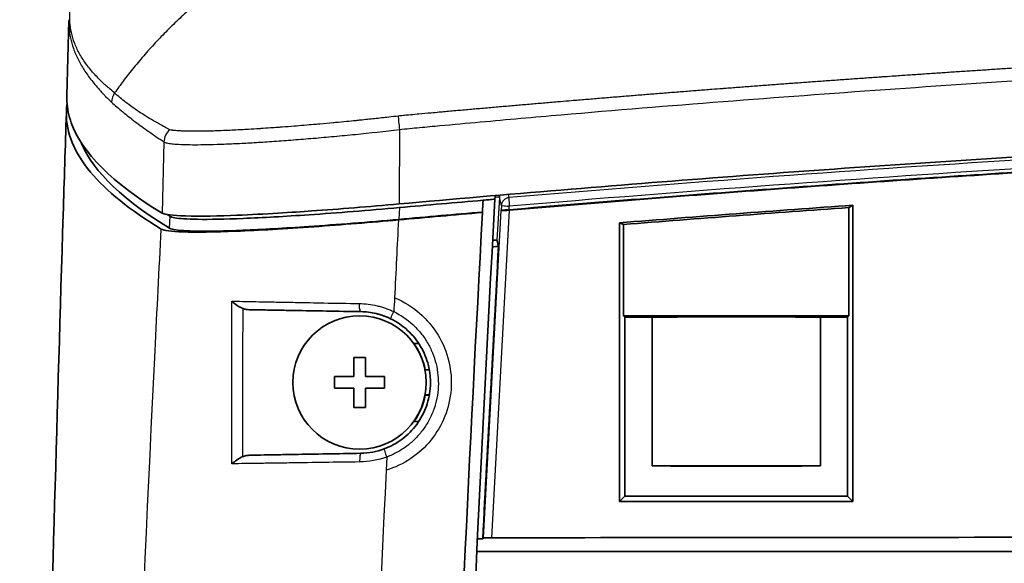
# Model space of a CAD drawing. Header units: millimetres. Extents: x 437 to 2596, y 423 to 1674.
# Tile 89 of 97: x 2300 to 2359, y 1610 to 1643. Entities that reach past the tile are written whole.
import ezdxf

# ---------------------------------------------------------------- set-up
doc = ezdxf.new("R2010")
doc.units = ezdxf.units.MM
doc.header["$LTSCALE"] = 5
doc.layers.add('0_CWD_4', color=7, linetype='Continuous', lineweight=25)
doc.layers.add('0_CWD_Line_035', color=7, linetype='Continuous', lineweight=35)

msp = doc.modelspace()

# ---------------------------------------------------------------- linework, layer by layer
at = {"layer": '0_CWD_4'}
for p, q in [((2323.033, 1636.338), (2323.01, 1631.876)), ((2308.905, 1635.601), (2308.793, 1631.327)), ((2329.025, 1632.286), (2328.884, 1629.696)), ((2329.148, 1631.789), (2329.025, 1632.286)), ((2329.557, 1632.448), (2329.604, 1632.26)), ((2323.04, 1631.658), (2323.003, 1630.952)), ((2328.078, 1611.838), (2329.14, 1631.487)), ((2329.618, 1631.5), (2328.556, 1611.848)), ((2329.148, 1631.789), (2329.133, 1631.516)), ((2329.611, 1631.529), (2329.622, 1631.742)), ((2309.245, 1630.421), (2309.282, 1631.128)), ((2323.081, 1626.091), (2323.081, 1626.091)), ((2323.011, 1624.694), (2323.011, 1624.693)), ((2322.267, 1616.691), (2322.23, 1615.899))]:
    msp.add_line(p, q, dxfattribs=at)
for centre, major_axis, ratio, start_param, end_param in [((2530.066, -4432.977), (106.361, -6069.527), 0.480805, 3.162973, 3.173856), ((2329.524, 1632.259), (-0.485, -0.12), 0.998222, 5.745531, 5.985976), ((2329.647, 1631.762), (-0.485, -0.12), 0.998222, 4.557696, 5.986137), ((2329.647, 1631.762), (-0.042, 0.498), 0.053141, 0.059217, 1.607631), ((2329.647, 1631.762), (-0.042, 0.498), 0.053141, 0.057393, 0.05857), ((2329.647, 1631.762), (-0.499, 0.027), 0.043926, 0.018541, 0.894721), ((2329.647, 1631.762), (-0.499, 0.027), 0.043926, 0.894721, 1.523044)]:
    msp.add_ellipse(centre, major_axis=major_axis, ratio=ratio, start_param=start_param, end_param=end_param, dxfattribs=at)
for points, knots in [([(2321.831, 1649.796), (2321.743, 1649.771), (2321.323, 1649.647), (2320.577, 1649.413), (2319.601, 1649.066), (2318.635, 1648.684), (2317.681, 1648.267), (2316.745, 1647.818), (2315.825, 1647.337), (2314.923, 1646.823), (2314.041, 1646.278), (2313.176, 1645.7), (2312.33, 1645.092), (2311.511, 1644.457), (2310.714, 1643.793), (2309.941, 1643.102), (2309.186, 1642.377), (2308.468, 1641.637), (2307.771, 1640.866), (2307.099, 1640.067), (2306.495, 1639.295), (2306.115, 1638.775), (2305.944, 1638.534)], [0, 0, 0, 0, 0.013665, 0.065988, 0.11831, 0.170633, 0.222956, 0.275279, 0.327601, 0.379924, 0.432247, 0.484569, 0.536892, 0.589215, 0.641538, 0.69386, 0.746183, 0.798506, 0.850828, 0.903151, 0.955474, 1, 1, 1, 1]), ([(2305.944, 1638.534), (2305.828, 1638.638), (2305.653, 1638.788), (2305.424, 1638.977), (2305.208, 1639.171), (2304.957, 1639.418), (2304.588, 1639.813), (2304.189, 1640.311), (2303.809, 1640.917), (2303.526, 1641.531), (2303.338, 1642.151), (2303.245, 1642.782), (2303.246, 1643.619), (2303.361, 1644.318), (2303.5, 1644.804), (2303.516, 1644.861)], [0, 0, 0, 0, 0.03125, 0.046875, 0.0625, 0.09375, 0.125, 0.1875, 0.25, 0.3125, 0.375, 0.4375, 0.5, 0.625, 0.6413696, 0.6413696, 0.6413696, 0.6413696]), ([(2303.202, 1642.93), (2303.198, 1642.784), (2303.203, 1642.423), (2303.281, 1641.843), (2303.461, 1641.202), (2303.733, 1640.56), (2304.098, 1639.92), (2304.478, 1639.385), (2304.829, 1638.956), (2305.067, 1638.687), (2305.269, 1638.47), (2305.479, 1638.251), (2305.645, 1638.09), (2305.759, 1637.984)], [0.4197057, 0.4197057, 0.4197057, 0.4197057, 0.471307, 0.5468346, 0.6223621, 0.6978897, 0.7734173, 0.8489449, 0.8867086, 0.9244724, 0.9433543, 0.9622362, 1, 1, 1, 1]), ([(2361.864, 1640.143), (2361.636, 1640.129), (2361.409, 1640.115), (2361.18, 1640.1), (2360.899, 1640.083), (2360.616, 1640.065), (2360.334, 1640.047), (2360.052, 1640.029), (2359.771, 1640.011), (2359.491, 1639.993), (2359.211, 1639.975), (2358.931, 1639.957), (2358.65, 1639.939), (2358.368, 1639.921), (2358.084, 1639.902), (2357.802, 1639.884), (2357.52, 1639.865), (2357.238, 1639.847), (2356.956, 1639.828), (2356.674, 1639.809), (2356.392, 1639.791), (2356.112, 1639.772), (2355.832, 1639.753), (2355.556, 1639.735), (2355.277, 1639.716), (2354.997, 1639.697), (2354.715, 1639.678), (2354.433, 1639.659), (2354.151, 1639.64), (2353.869, 1639.621), (2353.588, 1639.602), (2353.306, 1639.582), (2353.025, 1639.563), (2352.743, 1639.543), (2352.539, 1639.529), (2352.335, 1639.515), (2352.132, 1639.501), (2352.054, 1639.496), (2351.975, 1639.49), (2351.897, 1639.485), (2351.618, 1639.465), (2351.342, 1639.446), (2351.06, 1639.426), (2350.779, 1639.406), (2350.492, 1639.386), (2350.21, 1639.366), (2349.929, 1639.346), (2349.652, 1639.327), (2349.372, 1639.306), (2349.092, 1639.286), (2348.81, 1639.266), (2348.528, 1639.246), (2348.246, 1639.226), (2347.966, 1639.205), (2347.685, 1639.185), (2347.404, 1639.164), (2347.123, 1639.144), (2346.842, 1639.123), (2346.56, 1639.102), (2346.277, 1639.082), (2345.995, 1639.061), (2345.713, 1639.04), (2345.431, 1639.019), (2345.15, 1638.998), (2344.869, 1638.977), (2344.589, 1638.956), (2344.308, 1638.935), (2344.026, 1638.913), (2343.743, 1638.892), (2343.465, 1638.871), (2343.185, 1638.85), (2342.91, 1638.829), (2342.63, 1638.807), (2342.556, 1638.802), (2342.482, 1638.796), (2342.407, 1638.79), (2342.198, 1638.774), (2341.988, 1638.758), (2341.78, 1638.742), (2341.498, 1638.72), (2341.221, 1638.699), (2340.941, 1638.677), (2340.662, 1638.655), (2340.381, 1638.633), (2340.1, 1638.611), (2339.819, 1638.589), (2339.538, 1638.567), (2339.257, 1638.545), (2338.976, 1638.522), (2338.696, 1638.5), (2338.413, 1638.478), (2338.13, 1638.455), (2337.845, 1638.432), (2337.565, 1638.41), (2337.285, 1638.387), (2337.011, 1638.365), (2336.73, 1638.342), (2336.45, 1638.319), (2336.163, 1638.296), (2335.881, 1638.273), (2335.598, 1638.25), (2335.32, 1638.227), (2335.041, 1638.204), (2334.763, 1638.181), (2334.483, 1638.158), (2334.201, 1638.134), (2333.919, 1638.111), (2333.634, 1638.087), (2333.354, 1638.064), (2333.131, 1638.045), (2332.911, 1638.027), (2332.69, 1638.008), (2332.631, 1638.003), (2332.573, 1637.998), (2332.514, 1637.993), (2332.232, 1637.969), (2331.946, 1637.945), (2331.664, 1637.921), (2331.382, 1637.897), (2331.105, 1637.873), (2330.826, 1637.849), (2330.547, 1637.826), (2330.268, 1637.801), (2329.988, 1637.777), (2329.708, 1637.753), (2329.426, 1637.729), (2329.146, 1637.704), (2328.864, 1637.68), (2328.583, 1637.655), (2328.301, 1637.63), (2328.145, 1637.617), (2327.99, 1637.603), (2327.834, 1637.589), (2327.708, 1637.578), (2327.581, 1637.567), (2327.454, 1637.556), (2327.175, 1637.531), (2326.898, 1637.507), (2326.618, 1637.482), (2326.338, 1637.457), (2326.054, 1637.431), (2325.773, 1637.406), (2325.651, 1637.395), (2325.529, 1637.384), (2325.408, 1637.373), (2325.248, 1637.359), (2325.089, 1637.344), (2324.93, 1637.33), (2324.685, 1637.308), (2324.44, 1637.285), (2324.194, 1637.263), (2324.159, 1637.26), (2324.124, 1637.257), (2324.088, 1637.254), (2323.921, 1637.239), (2323.753, 1637.224), (2323.583, 1637.208), (2323.472, 1637.198), (2323.36, 1637.187), (2323.248, 1637.176), (2323.151, 1637.166), (2323.054, 1637.156), (2322.958, 1637.145)], [0.000001, 0.000001, 0.000001, 0.000001, 0.017578, 0.017578, 0.017578, 0.0391793, 0.0391793, 0.0391793, 0.0608084, 0.0608084, 0.0608084, 0.0824613, 0.0824613, 0.0824613, 0.1041342, 0.1041342, 0.1041342, 0.1258228, 0.1258228, 0.1258228, 0.1475233, 0.1475233, 0.1475233, 0.1692314, 0.1692314, 0.1692314, 0.1909431, 0.1909431, 0.1909431, 0.2126543, 0.2126543, 0.2126543, 0.234361, 0.234361, 0.234361, 0.25, 0.25, 0.25, 0.2560575, 0.2560575, 0.2560575, 0.2777187, 0.2777187, 0.2777187, 0.2993453, 0.2993453, 0.2993453, 0.3209484, 0.3209484, 0.3209484, 0.3425391, 0.3425391, 0.3425391, 0.3641282, 0.3641282, 0.3641282, 0.3857268, 0.3857268, 0.3857268, 0.4073459, 0.4073459, 0.4073459, 0.4289966, 0.4289966, 0.4289966, 0.4506901, 0.4506901, 0.4506901, 0.4724381, 0.4724381, 0.4724381, 0.4942521, 0.4942521, 0.4942521, 0.5, 0.5, 0.5, 0.5161064, 0.5161064, 0.5161064, 0.5379131, 0.5379131, 0.5379131, 0.5596742, 0.5596742, 0.5596742, 0.5813962, 0.5813962, 0.5813962, 0.6030855, 0.6030855, 0.6030855, 0.6247485, 0.6247485, 0.6247485, 0.6463916, 0.6463916, 0.6463916, 0.6680208, 0.6680208, 0.6680208, 0.6896424, 0.6896424, 0.6896424, 0.7112625, 0.7112625, 0.7112625, 0.7328873, 0.7328873, 0.7328873, 0.75, 0.75, 0.75, 0.7545227, 0.7545227, 0.7545227, 0.7761701, 0.7761701, 0.7761701, 0.7978346, 0.7978346, 0.7978346, 0.8195243, 0.8195243, 0.8195243, 0.8412473, 0.8412473, 0.8412473, 0.8630117, 0.8630117, 0.8630117, 0.875, 0.875, 0.875, 0.8847996, 0.8847996, 0.8847996, 0.9064696, 0.9064696, 0.9064696, 0.9281093, 0.9281093, 0.9281093, 0.9375, 0.9375, 0.9375, 0.9498241, 0.9498241, 0.9498241, 0.96875, 0.96875, 0.96875, 0.971483, 0.971483, 0.971483, 0.984375, 0.984375, 0.984375, 0.9927679, 0.9927679, 0.9927679, 1, 1, 1, 1]), ([(2323.033, 1636.338), (2323.234, 1636.363), (2323.638, 1636.407), (2324.446, 1636.482), (2325.861, 1636.614), (2328.691, 1636.872), (2334.353, 1637.372), (2342.447, 1638.035), (2352.168, 1638.755), (2358.653, 1639.188), (2361.897, 1639.393)], [0, 0, 0, 0, 0.015625, 0.03125, 0.0625, 0.125, 0.25, 0.5, 0.75, 1, 1, 1, 1]), ([(2305.759, 1637.984), (2305.865, 1637.887), (2306.082, 1637.693), (2306.541, 1637.304), (2307.04, 1636.912), (2307.577, 1636.514), (2307.999, 1636.213), (2308.367, 1635.959), (2308.633, 1635.779), (2308.768, 1635.69), (2308.846, 1635.638), (2308.885, 1635.615), (2308.905, 1635.601)], [0, 0, 0, 0, 0.125, 0.25, 0.5, 0.625, 0.75, 0.875, 0.9375, 0.96875, 0.984375, 1, 1, 1, 1]), ([(2309.253, 1636.33), (2309.228, 1636.34), (2309.185, 1636.36), (2309.104, 1636.408), (2308.955, 1636.485), (2308.668, 1636.645), (2308.269, 1636.868), (2307.819, 1637.138), (2307.253, 1637.501), (2306.739, 1637.872), (2306.27, 1638.249), (2306.051, 1638.439), (2305.944, 1638.534)], [0.0000259, 0.0000259, 0.0000259, 0.0000259, 0.015625, 0.03125, 0.0625, 0.125, 0.25, 0.375, 0.5, 0.75, 0.875, 1, 1, 1, 1]), ([(2322.958, 1637.145), (2322.767, 1637.123), (2322.575, 1637.102), (2322.386, 1637.081), (2322.101, 1637.049), (2321.821, 1637.019), (2321.538, 1636.988), (2321.256, 1636.958), (2320.971, 1636.928), (2320.691, 1636.9), (2320.599, 1636.89), (2320.507, 1636.881), (2320.415, 1636.872), (2320.23, 1636.853), (2320.047, 1636.835), (2319.865, 1636.817), (2319.639, 1636.795), (2319.413, 1636.774), (2319.191, 1636.753), (2319.143, 1636.749), (2319.096, 1636.744), (2319.049, 1636.74), (2318.782, 1636.715), (2318.519, 1636.691), (2318.258, 1636.668), (2318.172, 1636.661), (2318.087, 1636.653), (2318.002, 1636.646), (2317.827, 1636.631), (2317.652, 1636.616), (2317.479, 1636.601), (2317.266, 1636.583), (2317.055, 1636.566), (2316.847, 1636.549), (2316.805, 1636.546), (2316.764, 1636.543), (2316.722, 1636.539), (2316.475, 1636.52), (2316.233, 1636.501), (2315.996, 1636.483), (2315.913, 1636.477), (2315.83, 1636.471), (2315.748, 1636.465), (2315.595, 1636.454), (2315.443, 1636.443), (2315.294, 1636.433), (2315.098, 1636.419), (2314.905, 1636.406), (2314.716, 1636.394), (2314.684, 1636.392), (2314.652, 1636.389), (2314.62, 1636.387), (2314.4, 1636.373), (2314.185, 1636.36), (2313.976, 1636.348), (2313.9, 1636.344), (2313.826, 1636.339), (2313.751, 1636.335), (2313.615, 1636.328), (2313.483, 1636.321), (2313.352, 1636.314), (2313.183, 1636.305), (2313.016, 1636.297), (2312.855, 1636.29), (2312.823, 1636.288), (2312.791, 1636.287), (2312.759, 1636.285), (2312.569, 1636.277), (2312.387, 1636.27), (2312.212, 1636.263), (2312.156, 1636.261), (2312.102, 1636.259), (2312.048, 1636.258), (2311.93, 1636.254), (2311.815, 1636.25), (2311.703, 1636.247), (2311.54, 1636.243), (2311.385, 1636.24), (2311.236, 1636.237), (2311.089, 1636.235), (2310.948, 1636.234), (2310.815, 1636.233), (2310.779, 1636.233), (2310.744, 1636.233), (2310.71, 1636.233), (2310.615, 1636.234), (2310.524, 1636.234), (2310.438, 1636.236), (2310.349, 1636.237), (2310.264, 1636.239), (2310.184, 1636.241), (2310.159, 1636.241), (2310.135, 1636.242), (2310.111, 1636.243), (2310.009, 1636.246), (2309.915, 1636.251), (2309.829, 1636.256), (2309.808, 1636.257), (2309.787, 1636.258), (2309.766, 1636.26), (2309.705, 1636.264), (2309.648, 1636.269), (2309.596, 1636.274), (2309.544, 1636.279), (2309.498, 1636.284), (2309.455, 1636.289), (2309.44, 1636.291), (2309.426, 1636.293), (2309.413, 1636.294), (2309.359, 1636.302), (2309.314, 1636.309), (2309.279, 1636.32), (2309.269, 1636.323), (2309.261, 1636.326), (2309.253, 1636.329)], [0.0000027, 0.0000027, 0.0000027, 0.0000027, 0.0278177, 0.0278177, 0.0278177, 0.0695789, 0.0695789, 0.0695789, 0.1112047, 0.1112047, 0.1112047, 0.125, 0.125, 0.125, 0.1529114, 0.1529114, 0.1529114, 0.1875, 0.1875, 0.1875, 0.1948631, 0.1948631, 0.1948631, 0.2364356, 0.2364356, 0.2364356, 0.25, 0.25, 0.25, 0.2780254, 0.2780254, 0.2780254, 0.3125, 0.3125, 0.3125, 0.31947, 0.31947, 0.31947, 0.3606216, 0.3606216, 0.3606216, 0.375, 0.375, 0.375, 0.4019587, 0.4019587, 0.4019587, 0.4375, 0.4375, 0.4375, 0.4435612, 0.4435612, 0.4435612, 0.485042, 0.485042, 0.485042, 0.5, 0.5, 0.5, 0.5273134, 0.5273134, 0.5273134, 0.5625, 0.5625, 0.5625, 0.569576, 0.569576, 0.569576, 0.6117538, 0.6117538, 0.6117538, 0.625, 0.625, 0.625, 0.654118, 0.654118, 0.654118, 0.6965014, 0.6965014, 0.6965014, 0.7387929, 0.7387929, 0.7387929, 0.75, 0.75, 0.75, 0.7807896, 0.7807896, 0.7807896, 0.8125, 0.8125, 0.8125, 0.8223995, 0.8223995, 0.8223995, 0.8644167, 0.8644167, 0.8644167, 0.875, 0.875, 0.875, 0.9065979, 0.9065979, 0.9065979, 0.9375, 0.9375, 0.9375, 0.9479173, 0.9479173, 0.9479173, 0.9892922, 0.9892922, 0.9892922, 1, 1, 1, 1]), ([(2322.958, 1637.146), (2322.961, 1637.062), (2322.969, 1636.94), (2322.983, 1636.798), (2322.996, 1636.656), (2323.014, 1636.492), (2323.033, 1636.338)], [0, 0, 0, 0, 0.500039, 0.500039, 0.500039, 1, 1, 1, 1]), ([(2308.905, 1635.601), (2308.944, 1635.575), (2309.003, 1635.555), (2309.082, 1635.537), (2309.159, 1635.519), (2309.257, 1635.503), (2309.373, 1635.489), (2309.374, 1635.489), (2309.375, 1635.489), (2309.376, 1635.488), (2309.493, 1635.475), (2309.628, 1635.463), (2309.783, 1635.455), (2309.785, 1635.455), (2309.786, 1635.454), (2309.787, 1635.454), (2309.943, 1635.446), (2310.118, 1635.439), (2310.31, 1635.435), (2310.312, 1635.435), (2310.314, 1635.435), (2310.315, 1635.435), (2310.7, 1635.428), (2311.153, 1635.43), (2311.67, 1635.443), (2311.675, 1635.443), (2311.679, 1635.443), (2311.684, 1635.443), (2311.946, 1635.449), (2312.223, 1635.458), (2312.518, 1635.47), (2312.807, 1635.481), (2313.113, 1635.495), (2313.43, 1635.511), (2313.435, 1635.511), (2313.441, 1635.511), (2313.446, 1635.511), (2313.769, 1635.528), (2314.103, 1635.546), (2314.449, 1635.567), (2314.792, 1635.588), (2315.147, 1635.611), (2315.513, 1635.637), (2315.517, 1635.637), (2315.52, 1635.637), (2315.524, 1635.637), (2315.894, 1635.663), (2316.277, 1635.691), (2316.67, 1635.721), (2317.059, 1635.751), (2317.458, 1635.784), (2317.862, 1635.818), (2317.865, 1635.818), (2317.869, 1635.819), (2317.873, 1635.819), (2318.281, 1635.854), (2318.693, 1635.89), (2319.112, 1635.929), (2319.531, 1635.967), (2319.957, 1636.008), (2320.389, 1636.051), (2321.253, 1636.138), (2322.144, 1636.234), (2323.033, 1636.338)], [0, 0, 0, 0, 0.0625, 0.0625, 0.0625, 0.124368, 0.124368, 0.124368, 0.125, 0.125, 0.125, 0.187013, 0.187013, 0.187013, 0.1875, 0.1875, 0.1875, 0.249453, 0.249453, 0.249453, 0.25, 0.25, 0.25, 0.373874, 0.373874, 0.373874, 0.375, 0.375, 0.375, 0.4375, 0.4375, 0.4375, 0.498934, 0.498934, 0.498934, 0.5, 0.5, 0.5, 0.5625, 0.5625, 0.5625, 0.624406, 0.624406, 0.624406, 0.625, 0.625, 0.625, 0.6875, 0.6875, 0.6875, 0.74941, 0.74941, 0.74941, 0.75, 0.75, 0.75, 0.8125, 0.8125, 0.8125, 0.875, 0.875, 0.875, 1, 1, 1, 1]), ([(2309.253, 1636.33), (2309.151, 1636.242), (2309.063, 1636.128), (2309.002, 1636.002), (2308.942, 1635.875), (2308.909, 1635.735), (2308.905, 1635.601)], [0.0000001, 0.0000001, 0.0000001, 0.0000001, 0.4999803, 0.4999803, 0.4999803, 1, 1, 1, 1]), ([(2329.025, 1632.286), (2329.024, 1632.291), (2329.011, 1632.292), (2328.987, 1632.291), (2328.975, 1632.29), (2328.96, 1632.289), (2328.942, 1632.287), (2328.925, 1632.285), (2328.905, 1632.282), (2328.883, 1632.279), (2328.861, 1632.276), (2328.837, 1632.272), (2328.811, 1632.267), (2328.796, 1632.264), (2328.781, 1632.262), (2328.765, 1632.259)], [0.000043, 0.000043, 0.000043, 0.000043, 0.25, 0.25, 0.25, 0.375, 0.375, 0.375, 0.5, 0.5, 0.5, 0.625, 0.625, 0.625, 0.6965221, 0.6965221, 0.6965221, 0.6965221]), ([(2305.255, 1402.578), (2305.254, 1402.642), (2305.251, 1402.772), (2305.245, 1403.031), (2305.23, 1403.745), (2305.174, 1406.472), (2305.042, 1413.226), (2304.665, 1436.083), (2304.422, 1473.486), (2304.896, 1523.369), (2306.168, 1573.234), (2307.65, 1608.89), (2308.617, 1627.93), (2308.743, 1630.368)], [0.0000068, 0.0000068, 0.0000068, 0.0000068, 0.000855, 0.00171, 0.00342, 0.0102601, 0.0376203, 0.0923407, 0.3112225, 0.5301043, 0.748986, 0.9678678, 1, 1, 1, 1]), ([(2312.975, 1626.046), (2313.005, 1626.045), (2313.036, 1626.044), (2313.066, 1626.044), (2313.551, 1626.034), (2314.066, 1626.024), (2314.61, 1626.013), (2314.906, 1626.007), (2315.21, 1626.002), (2315.524, 1625.995), (2315.837, 1625.989), (2316.159, 1625.983), (2316.485, 1625.977), (2316.876, 1625.969), (2317.274, 1625.962), (2317.678, 1625.954), (2317.949, 1625.949), (2318.223, 1625.943), (2318.5, 1625.938), (2319.19, 1625.925), (2319.9, 1625.912), (2320.629, 1625.898)], [0, 0, 0, 0, 0.01463, 0.01463, 0.01463, 0.245499, 0.245499, 0.245499, 0.371249, 0.371249, 0.371249, 0.496999, 0.496999, 0.496999, 0.647555, 0.647555, 0.647555, 0.7485, 0.7485, 0.7485, 1, 1, 1, 1]), ([(2320.716, 1625.414), (2320.705, 1625.415), (2320.693, 1625.425), (2320.682, 1625.449), (2320.671, 1625.472), (2320.661, 1625.509), (2320.652, 1625.555), (2320.644, 1625.602), (2320.638, 1625.659), (2320.634, 1625.719), (2320.63, 1625.778), (2320.628, 1625.84), (2320.629, 1625.898)], [0, 0, 0, 0, 0.249456, 0.249456, 0.249456, 0.499641, 0.499641, 0.499641, 0.749826, 0.749826, 0.749826, 1, 1, 1, 1]), ([(2320.629, 1625.898), (2320.807, 1625.894), (2321.163, 1625.869), (2321.6, 1625.791), (2321.947, 1625.701), (2322.205, 1625.618), (2322.455, 1625.524), (2322.617, 1625.453), (2322.694, 1625.416)], [0, 0, 0, 0, 0.2514626, 0.5029251, 0.6286564, 0.7543877, 0.880119, 1, 1, 1, 1]), ([(2322.694, 1625.416), (2323.114, 1625.212), (2323.685, 1624.822), (2324.325, 1624.139), (2324.717, 1623.574), (2325.03, 1622.945), (2325.243, 1622.29), (2325.361, 1621.601), (2325.377, 1620.907), (2325.293, 1620.221), (2325.107, 1619.546), (2324.831, 1618.917), (2324.458, 1618.323), (2324.012, 1617.8), (2323.488, 1617.34), (2322.905, 1616.963), (2322.486, 1616.772), (2322.267, 1616.691)], [0, 0, 0, 0, 0.124999, 0.187499, 0.25, 0.3125, 0.375, 0.4375, 0.5, 0.5625, 0.625, 0.6875, 0.75, 0.8125, 0.875, 0.9375, 1, 1, 1, 1]), ([(2322.502, 1624.986), (2322.501, 1624.987), (2322.503, 1624.997), (2322.511, 1625.018), (2322.519, 1625.04), (2322.533, 1625.072), (2322.552, 1625.113), (2322.571, 1625.155), (2322.594, 1625.205), (2322.618, 1625.257), (2322.643, 1625.31), (2322.669, 1625.364), (2322.694, 1625.416)], [0, 0, 0, 0, 0.249755, 0.249755, 0.249755, 0.499838, 0.499838, 0.499838, 0.74992, 0.74992, 0.74992, 1, 1, 1, 1]), ([(2320.716, 1616.916), (2320.707, 1616.916), (2320.696, 1616.904), (2320.687, 1616.879), (2320.677, 1616.853), (2320.668, 1616.813), (2320.661, 1616.762), (2320.654, 1616.713), (2320.649, 1616.651), (2320.646, 1616.587), (2320.644, 1616.523), (2320.643, 1616.458), (2320.645, 1616.398)], [0, 0, 0, 0, 0.24822, 0.24822, 0.24822, 0.5, 0.5, 0.5, 0.751272, 0.751272, 0.751272, 1, 1, 1, 1]), ([(2322.12, 1617.18), (2322.116, 1617.179), (2322.116, 1617.167), (2322.121, 1617.142), (2322.126, 1617.118), (2322.136, 1617.08), (2322.151, 1617.032), (2322.165, 1616.984), (2322.184, 1616.926), (2322.204, 1616.867), (2322.225, 1616.807), (2322.246, 1616.747), (2322.267, 1616.691)], [0, 0, 0, 0, 0.249881, 0.249881, 0.249881, 0.499921, 0.499921, 0.499921, 0.749961, 0.749961, 0.749961, 1, 1, 1, 1]), ([(2320.645, 1616.398), (2319.925, 1616.387), (2319.223, 1616.377), (2318.537, 1616.366), (2317.852, 1616.356), (2317.183, 1616.346), (2316.53, 1616.337), (2316.203, 1616.332), (2315.88, 1616.327), (2315.565, 1616.323), (2315.25, 1616.318), (2314.943, 1616.314), (2314.644, 1616.31), (2314.06, 1616.301), (2313.507, 1616.293), (2312.983, 1616.286)], [0, 0, 0, 0, 0.2514997, 0.2514997, 0.2514997, 0.5029995, 0.5029995, 0.5029995, 0.6287493, 0.6287493, 0.6287493, 0.7544992, 0.7544992, 0.7544992, 0.9999916, 0.9999916, 0.9999916, 0.9999916]), ([(2322.23, 1615.899), (2321.541, 1601.321), (2320.953, 1586.739), (2320.468, 1572.153), (2319.917, 1555.612), (2319.498, 1539.065), (2319.21, 1522.515), (2318.922, 1505.966), (2318.765, 1489.413), (2318.739, 1472.863), (2318.713, 1456.314), (2318.818, 1439.768), (2319.054, 1423.218), (2319.113, 1419.08), (2319.181, 1414.943), (2319.256, 1410.807), (2319.294, 1408.739), (2319.333, 1406.672), (2319.375, 1404.602), (2319.386, 1404.084), (2319.396, 1403.567), (2319.407, 1403.051), (2319.41, 1402.922), (2319.412, 1402.793), (2319.415, 1402.663), (2319.416, 1402.602), (2319.418, 1402.541), (2319.419, 1402.481)], [0, 0, 0, 0, 0.205101, 0.205101, 0.205101, 0.437682, 0.437682, 0.437682, 0.670264, 0.670264, 0.670264, 0.902846, 0.902846, 0.902846, 0.960991, 0.960991, 0.960991, 0.990064, 0.990064, 0.990064, 0.997332, 0.997332, 0.997332, 0.999149, 0.999149, 0.999149, 1, 1, 1, 1])]:
    msp.add_open_spline(points, degree=3, knots=knots, dxfattribs=at)
for points in [[(2305.944, 1638.534), (2305.832, 1638.377), (2305.765, 1638.177), (2305.759, 1637.984)], [(2361.327, 1634.589), (2350.742, 1633.932), (2340.165, 1633.155), (2329.604, 1632.26)], [(2322.973, 1630.919), (2322.898, 1629.36), (2322.812, 1627.809), (2322.74, 1626.249)], [(2329.058, 1629.978), (2329.058, 1629.978), (2329.059, 1629.978), (2329.059, 1629.978)], [(2322.74, 1626.249), (2323.305, 1626.007), (2324.296, 1625.401), (2325.434, 1624.045), (2326.081, 1622.445), (2326.212, 1620.744), (2325.83, 1619.101), (2324.988, 1617.659), (2323.751, 1616.529), (2322.769, 1616.065), (2322.23, 1615.899)], [(2322.74, 1626.249), (2322.726, 1625.97), (2322.708, 1625.694), (2322.694, 1625.416)], [(2312.983, 1616.286), (2312.968, 1619.539), (2312.965, 1622.792), (2312.975, 1626.046)], [(2313.634, 1616.716), (2313.631, 1619.676), (2313.638, 1622.637), (2313.655, 1625.598)], [(2315.501, 1625.996), (2315.501, 1625.996), (2315.501, 1625.996), (2315.501, 1625.996)], [(2319.513, 1625.919), (2319.513, 1625.919), (2319.513, 1625.919), (2319.513, 1625.919)], [(2322.267, 1616.691), (2321.742, 1616.503), (2321.199, 1616.406), (2320.645, 1616.398)]]:
    msp.add_open_spline(points, degree=3, dxfattribs=at)
at = {"layer": '0_CWD_Line_035'}
for p, q in [((2303.083, 1638.388), (2303.201, 1642.871)), ((2317.551, 1635.792), (2317.551, 1635.792)), ((2349.999, 1625.165), (2349.997, 1631.66)), ((2336.47, 1625.165), (2336.471, 1630.644)), ((2319.892, 1625.912), (2319.892, 1625.912)), ((2321.392, 1625.826), (2321.392, 1625.826)), ((2321.392, 1625.348), (2321.392, 1625.348)), ((2336.47, 1625.165), (2349.999, 1625.165)), ((2336.558, 1625.077), (2336.47, 1625.165)), ((2336.558, 1625.077), (2336.554, 1614.345)), ((2336.558, 1625.077), (2338.189, 1625.077)), ((2338.189, 1625.077), (2338.189, 1616.165)), ((2348.285, 1625.077), (2349.911, 1625.077)), ((2348.285, 1616.165), (2348.285, 1625.077)), ((2349.999, 1625.165), (2349.911, 1625.077)), ((2349.911, 1625.077), (2349.915, 1614.35)), ((2323.889, 1623.501), (2324.187, 1623.509)), ((2320.292, 1621.515), (2320.292, 1622.665)), ((2320.992, 1622.665), (2320.292, 1622.665)), ((2320.992, 1622.665), (2320.992, 1621.515)), ((2319.142, 1620.815), (2319.142, 1621.515)), ((2320.292, 1621.515), (2319.142, 1621.515)), ((2322.142, 1621.515), (2320.992, 1621.515)), ((2322.142, 1621.515), (2322.142, 1620.815)), ((2324.825, 1621.915), (2324.571, 1621.915)), ((2324.579, 1621.925), (2324.823, 1621.925)), ((2325.302, 1621.925), (2325.302, 1621.925)), ((2325.303, 1621.915), (2325.303, 1621.915)), ((2319.142, 1620.815), (2320.292, 1620.815)), ((2320.292, 1619.665), (2320.292, 1620.815)), ((2320.992, 1620.815), (2322.142, 1620.815)), ((2320.992, 1620.815), (2320.992, 1619.665)), ((2324.825, 1620.415), (2324.571, 1620.415)), ((2324.823, 1620.404), (2324.58, 1620.404)), ((2325.308, 1620.405), (2325.308, 1620.405)), ((2325.31, 1620.415), (2325.31, 1620.415)), ((2320.292, 1619.665), (2320.992, 1619.665)), ((2324.187, 1618.821), (2323.889, 1618.829)), ((2322.778, 1617.49), (2322.777, 1617.491)), ((2322.791, 1617.498), (2322.791, 1617.498)), ((2321.368, 1616.978), (2321.368, 1616.977)), ((2323.21, 1616.302), (2323.21, 1616.302)), ((2323.224, 1616.309), (2323.224, 1616.309)), ((2336.554, 1614.345), (2336.237, 1614.028)), ((2349.915, 1614.35), (2336.554, 1614.345)), ((2349.915, 1614.35), (2350.237, 1614.028)), ((2328.026, 1611.779), (2328.078, 1611.838)), ((2327.675, 1611.028), (2418.737, 1611.028))]:
    msp.add_line(p, q, dxfattribs=at)
msp.add_circle((2320.642, 1621.165), 4, dxfattribs=at)
msp.add_arc((2448.565, 227.919), 1407.197, 94.016605, 94.568852, dxfattribs=at)
for centre, major_axis, ratio, start_param, end_param in [((2343.237, 1625.052), (-5.8, 0), 0.008727, 3.656459, 5.768319), ((2320.638, 1621.162), (3.134, 2.508), 0.999999, 5.799461, 6.23024), ((2320.638, 1621.162), (3.129, 2.515), 0.999999, 4.985829, 5.416059), ((2343.237, 1616.165), (-5.8, 0), 0.00001, 3.656459, 5.768319), ((2447.349, 1634.896), (-2392.09, -0.908), 0.008716, 1.524327, 1.530185), ((2446.921, 1566.028), (2380.665, 0.206), 0.019246, 1.620757, 1.62089), ((2328.578, 1611.838), (-0.501, 0), 0.020956, 4.757588, 6.264976)]:
    msp.add_ellipse(centre, major_axis=major_axis, ratio=ratio, start_param=start_param, end_param=end_param, dxfattribs=at)
for points in [[(2304.027, 1640.578), (2304.027, 1640.578), (2304.027, 1640.578), (2304.027, 1640.578)], [(2304.102, 1640.462), (2304.102, 1640.462), (2304.102, 1640.462), (2304.102, 1640.462)], [(2303.878, 1640.314), (2303.878, 1640.314), (2303.878, 1640.314), (2303.878, 1640.313)], [(2303.974, 1640.145), (2303.974, 1640.145), (2303.974, 1640.145), (2303.974, 1640.145)], [(2306.1, 1638.745), (2306.1, 1638.745), (2306.1, 1638.745), (2306.1, 1638.745)], [(2306.332, 1639.068), (2306.332, 1639.068), (2306.332, 1639.068), (2306.332, 1639.069)], [(2306.369, 1639.119), (2306.369, 1639.118), (2306.369, 1639.118), (2306.369, 1639.118)], [(2306.317, 1638.214), (2306.317, 1638.214), (2306.317, 1638.214), (2306.317, 1638.214)], [(2306.452, 1638.104), (2306.452, 1638.104), (2306.452, 1638.104), (2306.452, 1638.104)], [(2343.761, 1638.124), (2343.761, 1638.124), (2343.761, 1638.124), (2343.76, 1638.124)], [(2303.092, 1637.943), (2303.067, 1637.74), (2303.053, 1637.537), (2303.05, 1637.333)], [(2307.004, 1637.684), (2307.004, 1637.684), (2307.004, 1637.684), (2307.004, 1637.684)], [(2302.858, 1631.233), (2302.921, 1633.266), (2302.985, 1635.299), (2303.05, 1637.333)], [(2309.245, 1630.421), (2305.904, 1632.443), (2304.465, 1634.204), (2303.893, 1635.635)], [(2316.774, 1635.73), (2316.774, 1635.73), (2316.774, 1635.73), (2316.774, 1635.73)], [(2328.054, 1632.098), (2328.041, 1631.864), (2328.024, 1631.627), (2328.011, 1631.393)], [(2328.76, 1632.162), (2328.764, 1632.235), (2328.768, 1632.308), (2328.772, 1632.381)], [(2308.796, 1631.428), (2308.796, 1631.428), (2308.796, 1631.428), (2308.796, 1631.428)], [(2309.282, 1631.128), (2309.222, 1631.164), (2309.163, 1631.2), (2309.104, 1631.236)], [(2328.974, 1629.331), (2328.851, 1629.321), (2328.727, 1629.31), (2328.604, 1629.299)], [(2322.918, 1626.169), (2322.918, 1626.169), (2322.918, 1626.169), (2322.918, 1626.169)], [(2322.927, 1626.165), (2322.927, 1626.165), (2322.927, 1626.165), (2322.927, 1626.165)], [(2319.869, 1625.912), (2319.869, 1625.912), (2319.869, 1625.912), (2319.869, 1625.912)], [(2328.425, 1618.258), (2328.425, 1618.258), (2328.425, 1618.258), (2328.425, 1618.258)], [(2320.716, 1616.916), (2321.196, 1616.924), (2321.665, 1617.012), (2322.12, 1617.18)], [(2321.356, 1616.975), (2321.356, 1616.975), (2321.356, 1616.975), (2321.355, 1616.975)], [(2328.133, 1612.867), (2328.133, 1612.867), (2328.133, 1612.867), (2328.133, 1612.867)], [(2328.096, 1612.176), (2328.096, 1612.176), (2328.096, 1612.176), (2328.096, 1612.176)]]:
    msp.add_open_spline(points, degree=3, dxfattribs=at)
for points, knots in [([(2303.083, 1638.388), (2303.08, 1638.264), (2303.081, 1638.14), (2303.11, 1637.58), (2303.194, 1637.169), (2303.989, 1634.946), (2305.802, 1633.135), (2308.793, 1631.327)], [-13.524209, -13.524209, -13.524209, -13.524209, -12.82535, -12.82535, -10.376192, -10.376192, -0.000001, -0.000001, -0.000001, -0.000001]), ([(2303.05, 1637.333), (2303.041, 1636.742), (2303.157, 1636.151), (2303.641, 1634.969), (2304.007, 1634.379), (2305.448, 1632.648), (2306.863, 1631.507), (2308.743, 1630.368)], [-13.301294, -13.301294, -13.301294, -13.301294, -9.91298, -9.91298, -6.533143, -6.533143, -0.000004, -0.000004, -0.000004, -0.000004]), ([(2323.009, 1631.876), (2329.479, 1632.456), (2335.953, 1632.991), (2348.914, 1633.972), (2355.401, 1634.418), (2361.892, 1634.819)], [0.000475, 0.000475, 0.000475, 0.000475, 1.95203, 1.95203, 3.904429, 3.904429, 3.904429, 3.904429]), ([(2360.961, 1633.838), (2355.733, 1633.511), (2350.507, 1633.156), (2340.056, 1632.386), (2334.832, 1631.972), (2329.611, 1631.529)], [0.000265, 0.000265, 0.000265, 0.000265, 1.573064, 1.573064, 3.147229, 3.147229, 3.147229, 3.147229]), ([(2360.958, 1633.809), (2355.731, 1633.483), (2350.506, 1633.127), (2340.059, 1632.357), (2334.837, 1631.943), (2329.618, 1631.5)], [0.000014, 0.000014, 0.000014, 0.000014, 1.57247, 1.57247, 3.145977, 3.145977, 3.145977, 3.145977]), ([(2323.04, 1631.658), (2323.876, 1631.733), (2324.711, 1631.807), (2326.383, 1631.954), (2327.218, 1632.026), (2328.054, 1632.098)], [-0.5041266, -0.5041266, -0.5041266, -0.5041266, -0.2519625, -0.2519625, -0.0000123, -0.0000123, -0.0000123, -0.0000123]), ([(2325.099, 1398.946), (2324.998, 1403.25), (2324.879, 1408.709), (2324.655, 1421.199), (2324.569, 1426.919), (2324.354, 1444.69), (2324.281, 1456.742), (2324.281, 1488.194), (2324.47, 1507.595), (2325.204, 1545.202), (2325.726, 1563.407), (2327.054, 1598.464), (2327.835, 1615.316), (2328.76, 1632.162)], [0.000006, 0.000006, 0.000006, 0.000006, 1.292402, 1.292402, 2.384329, 2.384329, 4.684305, 4.684305, 8.38678, 8.38678, 11.862308, 11.862308, 15.081459, 15.081459, 15.081459, 15.081459]), ([(2328.054, 1632.098), (2328.172, 1632.109), (2328.29, 1632.119), (2328.525, 1632.14), (2328.642, 1632.151), (2328.76, 1632.162)], [-0.07166671, -0.07166671, -0.07166671, -0.07166671, -0.0361741, -0.0361741, -0.00081048, -0.00081048, -0.00081048, -0.00081048]), ([(2308.793, 1631.327), (2308.948, 1631.233), (2309.421, 1631.175), (2311.095, 1631.128), (2312.243, 1631.158), (2314.96, 1631.266), (2316.658, 1631.377), (2319.432, 1631.571), (2321.196, 1631.714), (2323.009, 1631.876)], [-1.326377, -1.326377, -1.326377, -1.326377, -1.136301, -1.136301, -0.911486, -0.911486, -0.547678, -0.547678, -0.000475, -0.000475, -0.000475, -0.000475]), ([(2323.04, 1631.658), (2321.163, 1631.49), (2319.321, 1631.343), (2316.156, 1631.127), (2314.817, 1631.051), (2312.559, 1630.961), (2311.636, 1630.943), (2310.292, 1630.963), (2309.831, 1630.994), (2309.482, 1631.058), (2309.424, 1631.072), (2309.356, 1631.094), (2309.337, 1631.101), (2309.305, 1631.115), (2309.293, 1631.121), (2309.282, 1631.128)], [-2.089481, -2.089481, -2.089481, -2.089481, -1.523575, -1.523575, -1.038699, -1.038699, -0.581402, -0.581402, -0.180452, -0.180452, -0.083396, -0.083396, -0.037904, -0.037904, -0.000014, -0.000014, -0.000014, -0.000014]), ([(2329.132, 1631.516), (2329.134, 1631.511), (2329.135, 1631.506), (2329.137, 1631.497), (2329.138, 1631.492), (2329.14, 1631.487)], [-0.05013393, -0.05013393, -0.05013393, -0.05013393, -0.02508803, -0.02508803, -0.00004189, -0.00004189, -0.00004189, -0.00004189]), ([(2329.133, 1631.516), (2329.134, 1631.514), (2329.138, 1631.512), (2329.152, 1631.51), (2329.164, 1631.509), (2329.203, 1631.507), (2329.235, 1631.507), (2329.309, 1631.509), (2329.35, 1631.511), (2329.444, 1631.516), (2329.498, 1631.52), (2329.564, 1631.525), (2329.574, 1631.526), (2329.59, 1631.527), (2329.594, 1631.527), (2329.603, 1631.528), (2329.607, 1631.529), (2329.611, 1631.529)], [-0.07575902, -0.07575902, -0.07575902, -0.07575902, -0.06566698, -0.06566698, -0.05492821, -0.05492821, -0.03806573, -0.03806573, -0.02280509, -0.02280509, -0.00577876, -0.00577876, -0.00262035, -0.00262035, -0.00116779, -0.00116779, -0.000001, -0.000001, -0.000001, -0.000001]), ([(2329.618, 1631.5), (2329.614, 1631.499), (2329.61, 1631.499), (2329.601, 1631.498), (2329.596, 1631.498), (2329.581, 1631.497), (2329.571, 1631.496), (2329.504, 1631.491), (2329.45, 1631.487), (2329.356, 1631.482), (2329.315, 1631.48), (2329.241, 1631.478), (2329.209, 1631.478), (2329.171, 1631.48), (2329.16, 1631.481), (2329.145, 1631.483), (2329.141, 1631.485), (2329.14, 1631.487)], [0.000003, 0.000003, 0.000003, 0.000003, 0.0011799, 0.0011799, 0.00265149, 0.00265149, 0.00581854, 0.00581854, 0.02296903, 0.02296903, 0.03816974, 0.03816974, 0.05503415, 0.05503415, 0.0657279, 0.0657279, 0.07577494, 0.07577494, 0.07577494, 0.07577494]), ([(2350.237, 1631.797), (2347.904, 1631.633), (2345.573, 1631.464), (2340.906, 1631.112), (2338.571, 1630.931), (2336.237, 1630.743)], [-1.405554, -1.405554, -1.405554, -1.405554, -0.703401, -0.703401, -0.000024, -0.000024, -0.000024, -0.000024]), ([(2350.237, 1631.797), (2350.237, 1628.831), (2350.237, 1625.865), (2350.237, 1619.943), (2350.237, 1616.985), (2350.237, 1614.028)], [-1.778416, -1.778416, -1.778416, -1.778416, -0.887951, -0.887951, -0.000001, -0.000001, -0.000001, -0.000001]), ([(2300.781, 1404.653), (2300.41, 1430.854), (2300.25, 1457.236), (2300.376, 1509.585), (2300.656, 1535.618), (2301.559, 1584.859), (2302.146, 1608.147), (2302.858, 1631.233)], [0, 0, 0, 0, 7.906229, 7.906229, 15.704757, 15.704757, 22.750994, 22.750994, 22.750994, 22.750994]), ([(2308.743, 1630.368), (2308.89, 1630.279), (2309.334, 1630.22), (2310.817, 1630.172), (2311.922, 1630.187), (2314.583, 1630.294), (2316.187, 1630.388), (2319.588, 1630.629), (2321.338, 1630.773), (2322.973, 1630.919)], [-1.928533, -1.928533, -1.928533, -1.928533, -1.476566, -1.476566, -0.986512, -0.986512, -0.493594, -0.493594, -0.000298, -0.000298, -0.000298, -0.000298]), ([(2323.003, 1630.952), (2321.131, 1630.784), (2319.293, 1630.637), (2316.131, 1630.421), (2314.79, 1630.346), (2312.542, 1630.255), (2311.625, 1630.237), (2310.262, 1630.256), (2309.788, 1630.287), (2309.438, 1630.353), (2309.383, 1630.366), (2309.317, 1630.388), (2309.298, 1630.395), (2309.268, 1630.408), (2309.256, 1630.415), (2309.245, 1630.421)], [-2.089549, -2.089549, -2.089549, -2.089549, -1.525015, -1.525015, -1.040093, -1.040093, -0.587436, -0.587436, -0.176032, -0.176032, -0.081342, -0.081342, -0.036811, -0.036811, -0.000004, -0.000004, -0.000004, -0.000004]), ([(2328.015, 1631.363), (2327.174, 1631.29), (2326.334, 1631.217), (2324.654, 1631.069), (2323.813, 1630.995), (2322.973, 1630.919)], [0.0014818, 0.0014818, 0.0014818, 0.0014818, 0.2548694, 0.2548694, 0.5083626, 0.5083626, 0.5083626, 0.5083626]), ([(2323.003, 1630.952), (2323.838, 1631.027), (2324.674, 1631.101), (2326.345, 1631.248), (2327.18, 1631.321), (2328.015, 1631.392)], [-0.5041171, -0.5041171, -0.5041171, -0.5041171, -0.251999, -0.251999, -0.0002255, -0.0002255, -0.0002255, -0.0002255]), ([(2328.015, 1631.363), (2326.446, 1602.633), (2325.294, 1573.883), (2323.341, 1497.598), (2323.261, 1450.054), (2324.317, 1402.528)], [-22.914764, -22.914764, -22.914764, -22.914764, -14.274822, -14.274822, -0.000001, -0.000001, -0.000001, -0.000001]), ([(2328.015, 1631.363), (2328.015, 1631.368), (2328.015, 1631.372), (2328.016, 1631.382), (2328.016, 1631.387), (2328.016, 1631.392)], [-0.05049346, -0.05049346, -0.05049346, -0.05049346, -0.02562953, -0.02562953, -0.00069102, -0.00069102, -0.00069102, -0.00069102]), ([(2336.237, 1614.028), (2336.237, 1616.813), (2336.237, 1619.599), (2336.237, 1625.171), (2336.237, 1627.957), (2336.237, 1630.743)], [0.000001, 0.000001, 0.000001, 0.000001, 0.836359, 0.836359, 1.672915, 1.672915, 1.672915, 1.672915]), ([(2328.625, 1629.698), (2328.669, 1629.701), (2328.709, 1629.702), (2328.782, 1629.704), (2328.814, 1629.704), (2328.852, 1629.703), (2328.863, 1629.702), (2328.875, 1629.7), (2328.878, 1629.699), (2328.882, 1629.698), (2328.884, 1629.697), (2328.884, 1629.696)], [-0.05268766, -0.05268766, -0.05268766, -0.05268766, -0.03756662, -0.03756662, -0.02111664, -0.02111664, -0.01087169, -0.01087169, -0.00527979, -0.00527979, -0.00059482, -0.00059482, -0.00059482, -0.00059482]), ([(2328.026, 1611.779), (2328.184, 1614.703), (2328.342, 1617.626), (2328.658, 1623.477), (2328.816, 1626.404), (2328.974, 1629.331)], [0.000006, 0.000006, 0.000006, 0.000006, 0.879149, 0.879149, 1.759382, 1.759382, 1.759382, 1.759382]), ([(2328.974, 1629.331), (2328.959, 1629.392), (2328.944, 1629.453), (2328.914, 1629.574), (2328.899, 1629.635), (2328.884, 1629.696)], [-0.6296791, -0.6296791, -0.6296791, -0.6296791, -0.3148266, -0.3148266, -0.000008, -0.000008, -0.000008, -0.000008]), ([(2313.655, 1625.598), (2313.538, 1625.642), (2313.415, 1625.707), (2313.172, 1625.869), (2313.078, 1625.949), (2312.997, 1626.024), (2312.986, 1626.035), (2312.975, 1626.046)], [0.00000899, 0.00000899, 0.00000899, 0.00000899, 0.03761767, 0.03761767, 0.07573233, 0.07573233, 0.08206657, 0.08206657, 0.08206657, 0.08206657]), ([(2313.655, 1625.598), (2313.712, 1625.577), (2313.771, 1625.561), (2313.894, 1625.539), (2313.959, 1625.532), (2314.023, 1625.531)], [0.00000899, 0.00000899, 0.00000899, 0.00000899, 0.01835083, 0.01835083, 0.03748777, 0.03748777, 0.03748777, 0.03748777]), ([(2320.716, 1625.414), (2320.011, 1625.427), (2318.639, 1625.451), (2317.017, 1625.479), (2315.77, 1625.501), (2314.873, 1625.516), (2314.305, 1625.526), (2314.023, 1625.531)], [0, 0, 0, 0, 0.2837182, 0.5674365, 0.7092956, 0.8511547, 0.9999971, 0.9999971, 0.9999971, 0.9999971]), ([(2322.502, 1624.986), (2322.435, 1625.019), (2322.366, 1625.05), (2322.297, 1625.079), (2322.225, 1625.11), (2322.152, 1625.139), (2322.078, 1625.165), (2322.004, 1625.192), (2321.93, 1625.216), (2321.855, 1625.238), (2321.781, 1625.26), (2321.706, 1625.281), (2321.63, 1625.299), (2321.48, 1625.334), (2321.329, 1625.362), (2321.176, 1625.381), (2321.024, 1625.401), (2320.871, 1625.412), (2320.716, 1625.414)], [0, 0, 0, 0, 0.119746, 0.119746, 0.119746, 0.245497, 0.245497, 0.245497, 0.371247, 0.371247, 0.371247, 0.496998, 0.496998, 0.496998, 0.748499, 0.748499, 0.748499, 1, 1, 1, 1]), ([(2324.892, 1621.165), (2324.892, 1621.301), (2324.885, 1621.437), (2324.872, 1621.573), (2324.852, 1621.779), (2324.817, 1621.985), (2324.768, 1622.185), (2324.718, 1622.385), (2324.655, 1622.581), (2324.576, 1622.772), (2324.498, 1622.964), (2324.405, 1623.151), (2324.299, 1623.33), (2324.194, 1623.508), (2324.077, 1623.676), (2323.947, 1623.837), (2323.817, 1623.997), (2323.674, 1624.15), (2323.522, 1624.291), (2323.217, 1624.572), (2322.878, 1624.803), (2322.502, 1624.986)], [0, 0, 0, 0, 0.085941, 0.085941, 0.085941, 0.216521, 0.216521, 0.216521, 0.347101, 0.347101, 0.347101, 0.477681, 0.477681, 0.477681, 0.608261, 0.608261, 0.608261, 0.73884, 0.73884, 0.73884, 1, 1, 1, 1]), ([(2322.12, 1617.18), (2322.315, 1617.253), (2322.503, 1617.339), (2322.683, 1617.437), (2322.864, 1617.536), (2323.038, 1617.649), (2323.203, 1617.773), (2323.368, 1617.898), (2323.524, 1618.035), (2323.669, 1618.182), (2323.814, 1618.329), (2323.946, 1618.485), (2324.069, 1618.651), (2324.191, 1618.818), (2324.302, 1618.995), (2324.399, 1619.178), (2324.495, 1619.36), (2324.577, 1619.548), (2324.647, 1619.742), (2324.716, 1619.936), (2324.771, 1620.138), (2324.811, 1620.341), (2324.851, 1620.544), (2324.876, 1620.749), (2324.887, 1620.954), (2324.89, 1621.024), (2324.892, 1621.095), (2324.892, 1621.165)], [0, 0, 0, 0, 0.119878, 0.119878, 0.119878, 0.239755, 0.239755, 0.239755, 0.359633, 0.359633, 0.359633, 0.47951, 0.47951, 0.47951, 0.599388, 0.599388, 0.599388, 0.719265, 0.719265, 0.719265, 0.839143, 0.839143, 0.839143, 0.95902, 0.95902, 0.95902, 1, 1, 1, 1]), ([(2312.984, 1616.286), (2312.995, 1616.297), (2313.007, 1616.307), (2313.074, 1616.368), (2313.164, 1616.445), (2313.396, 1616.6), (2313.512, 1616.665), (2313.634, 1616.716)], [-0.00563618, -0.00563618, -0.00563618, -0.00563618, 0, 0, 0.02619104, 0.02619104, 0.04761158, 0.04761158, 0.04761158, 0.04761158]), ([(2314.067, 1616.8), (2313.991, 1616.798), (2313.914, 1616.791), (2313.75, 1616.759), (2313.682, 1616.735), (2313.634, 1616.716)], [0.00000069, 0.00000069, 0.00000069, 0.00000069, 0.02265015, 0.02265015, 0.05009817, 0.05009817, 0.05009817, 0.05009817]), ([(2314.067, 1616.8), (2314.341, 1616.804), (2314.905, 1616.814), (2315.797, 1616.83), (2317.046, 1616.852), (2318.662, 1616.88), (2320.02, 1616.904), (2320.716, 1616.916)], [0.0000049, 0.0000049, 0.0000049, 0.0000049, 0.1433319, 0.2861099, 0.4288879, 0.714444, 1, 1, 1, 1]), ([(2348.285, 1616.165), (2346.993, 1616.145), (2344.839, 1616.139), (2341.681, 1616.139), (2339.495, 1616.145), (2338.189, 1616.165)], [-0.7777726, -0.7777726, -0.7777726, -0.7777726, -0.3918943, -0.3918943, -0.0000061, -0.0000061, -0.0000061, -0.0000061]), ([(2448.237, 1611.91), (2428.143, 1611.91), (2408.414, 1611.905), (2368.455, 1611.885), (2348.479, 1611.869), (2328.556, 1611.848)], [0.000003, 0.000003, 0.000003, 0.000003, 6.028329, 6.028329, 12.022282, 12.022282, 12.022282, 12.022282])]:
    msp.add_open_spline(points, degree=3, knots=knots, dxfattribs=at)
for points, weights in [([(2349.997, 1631.66), (2350.117, 1631.728), (2350.237, 1631.797)], [1.00000001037, 1.00000001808, 1.00000000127]), ([(2336.237, 1630.743), (2336.354, 1630.694), (2336.471, 1630.644)], [0.999999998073, 0.999999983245, 0.999999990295]), ([(2324.579, 1621.925), (2324.575, 1621.92), (2324.571, 1621.915)], [0.999999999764, 0.999999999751, 0.999999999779]), ([(2324.58, 1620.404), (2324.576, 1620.409), (2324.571, 1620.415)], [0.999999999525, 0.999999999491, 0.999999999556])]:
    msp.add_rational_spline(points, weights, degree=2, dxfattribs=at)

doc.saveas('drawing.dxf')
